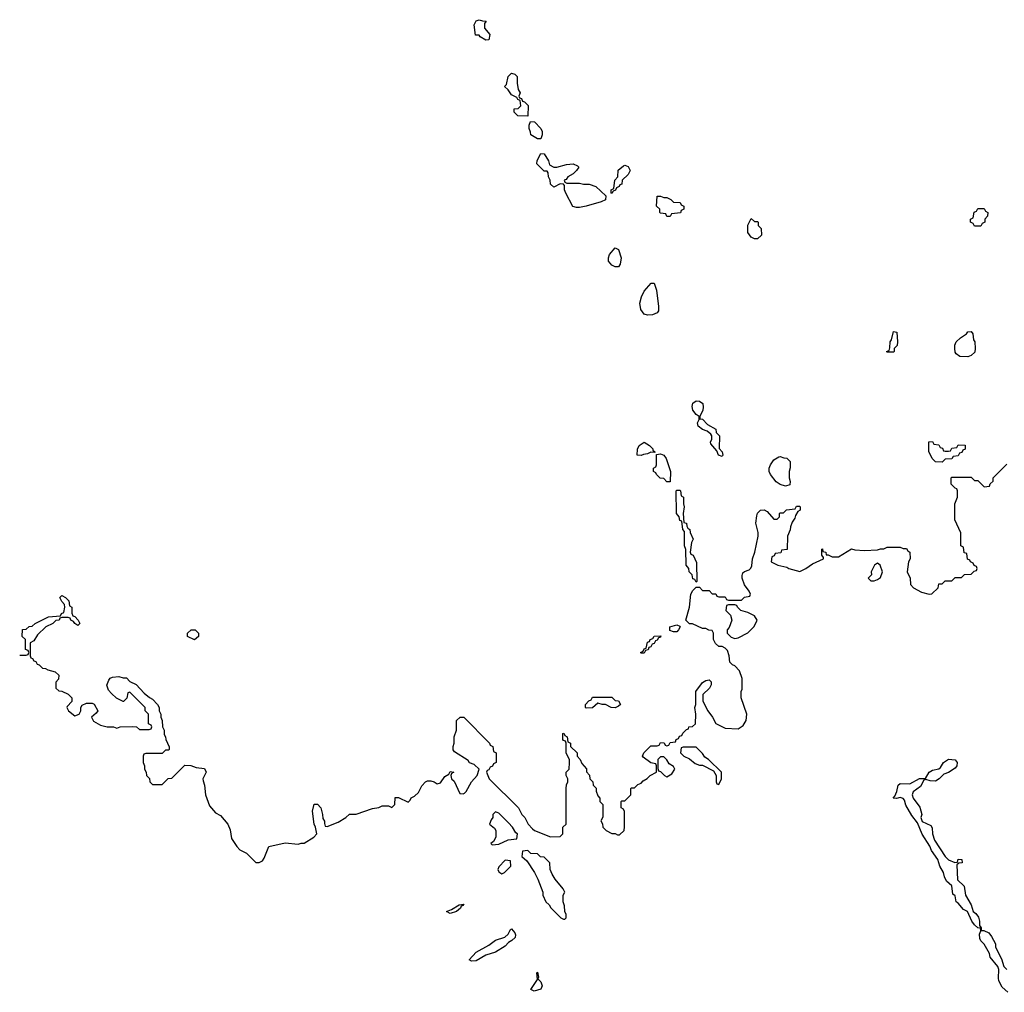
# Model space of a CAD drawing. Header units: inches. Extents: x 2701622 to 2964296, y 496201 to 720542.
# Tile 168 of 256: x 2770450 to 2776534, y 694130 to 700142. Entities that reach past the tile are written whole.
import ezdxf

# ---------------------------------------------------------------- set-up
doc = ezdxf.new("R2010")
doc.units = ezdxf.units.IN
doc.header["$MEASUREMENT"] = 0
doc.layers.add('C7679', color=7, linetype='Continuous')
doc.layers.add('C7770', color=7, linetype='Continuous')

msp = doc.modelspace()

# ---------------------------------------------------------------- linework, layer by layer
at = {"layer": 'C7679', "color": 4}
for points, elevation in [([(2773590, 699546), (2773528.4, 699548.4), (2773506, 699570), (2773506, 699590), (2773530, 699594), (2773546, 699610), (2773542, 699642), (2773528, 699648), (2773522, 699662), (2773490, 699678), (2773468.4, 699708.4), (2773446, 699730), (2773459, 699741), (2773469.3, 699790.7), (2773489.4, 699810.6), (2773510, 699804.7), (2773524.7, 699790), (2773524.7, 699750), (2773531.3, 699710), (2773542, 699690), (2773534, 699670), (2773538, 699658), (2773550, 699654), (2773558, 699638), (2773570, 699634), (2773591.6, 699611.6)], 12), ([(2773650, 699406), (2773608, 699430), (2773607.3, 699447.3), (2773598, 699470), (2773598, 699490), (2773607.3, 699512.7), (2773632, 699510), (2773671.3, 699470), (2773678, 699450), (2773678, 699430), (2773670, 699406)], 12), ([(2773770, 699230.8), (2773830, 699247.7), (2773870, 699250.6), (2773898, 699238), (2773904.7, 699230), (2773891.3, 699210), (2773870.7, 699189.3), (2773838, 699170), (2773826, 699154), (2773814, 699150), (2773818, 699138), (2773832, 699132), (2773910, 699131.3), (2773934.6, 699125.4), (2773970, 699124.7), (2774010, 699111.3), (2774072.7, 699052.7), (2774070, 699029), (2774043.5, 699016.5), (2773950, 698989.6), (2773910, 698980.5), (2773890, 698980.7), (2773867.3, 698987.3), (2773825.2, 699070), (2773817.2, 699090), (2773816.4, 699116.4), (2773810, 699126), (2773790, 699128), (2773750, 699106), (2773730, 699126), (2773728, 699150), (2773718, 699170), (2773716.4, 699196.4), (2773710, 699206), (2773690, 699206), (2773646, 699250), (2773648.4, 699271.6), (2773670, 699314), (2773690, 699312), (2773718, 699270), (2773724.7, 699244.7), (2773750, 699231.3)], 12), ([(2774110, 699068), (2774106, 699070), (2774106, 699090), (2774122, 699098), (2774128, 699150), (2774146, 699170), (2774148.4, 699211.6), (2774180.4, 699239.6), (2774190, 699242), (2774210, 699234), (2774222, 699210), (2774210, 699186), (2774174, 699150), (2774170, 699126), (2774158, 699122), (2774154, 699110), (2774138, 699102), (2774132.7, 699087.3), (2774118, 699082)], 12), ([(2774430, 699042), (2774450, 699042), (2774474, 699030), (2774490, 699014), (2774531.6, 699011.6), (2774538, 698998), (2774554, 698990), (2774554, 698970), (2774538, 698962), (2774532.7, 698947.3), (2774478, 698942), (2774470, 698926), (2774450, 698926), (2774442, 698942), (2774410, 698946), (2774406, 698950), (2774406, 698970), (2774386, 698990), (2774390, 699052), (2774410, 699052)], 12), ([(2776350, 698866), (2776342, 698882), (2776326, 698890), (2776326, 698910), (2776342, 698918), (2776347.3, 698952.7), (2776362, 698958), (2776370, 698974), (2776410, 698974), (2776418, 698958), (2776432, 698950), (2776431.6, 698928.4), (2776414, 698910), (2776414, 698890), (2776398, 698882), (2776390, 698866)], 12), ([(2774990, 698894), (2775010, 698894), (2775014, 698890), (2775014, 698870), (2775031.6, 698851.6), (2775034, 698810), (2775010, 698788), (2774990, 698788), (2774970, 698798), (2774950, 698826), (2774948.9, 698871.1), (2774970, 698914)], 12), ([(2774130, 698614), (2774110, 698624), (2774089.2, 698650), (2774089.1, 698670.9), (2774095.3, 698690), (2774130, 698731.3), (2774150, 698722), (2774166, 698670), (2774161, 698630), (2774150, 698615.3)], 12), ([(2774330, 698315.1), (2774310, 698320.9), (2774287.6, 698350), (2774282.9, 698390), (2774292.1, 698427.9), (2774310, 698464.7), (2774352.7, 698512.7), (2774370, 698514), (2774384.7, 698470), (2774398, 698370), (2774396.9, 698343.1), (2774390, 698329), (2774361.4, 698318.6)], 12), ([(2775810, 698086), (2775806, 698090), (2775822, 698098), (2775827.3, 698112.7), (2775828.7, 698150), (2775836.4, 698163.6), (2775850, 698214), (2775871.3, 698210), (2775874, 698150), (2775871.6, 698128.4), (2775854, 698110), (2775854, 698090), (2775850, 698086)], 12), ([(2776310, 698058), (2776260.4, 698060.4), (2776236.4, 698076.4), (2776230, 698086), (2776228, 698110), (2776228, 698130), (2776238, 698150), (2776264.7, 698175.3), (2776300.4, 698199.6), (2776310, 698212), (2776330, 698214), (2776339.6, 698199.6), (2776343.6, 698163.6), (2776352, 698150), (2776354, 698110), (2776352.7, 698087.3), (2776330, 698066)], 12), ([(2774790, 697442), (2774768, 697450), (2774758, 697478), (2774720.4, 697520.4), (2774718, 697530), (2774728, 697550), (2774728, 697570), (2774720.4, 697580.4), (2774699, 697599), (2774670, 697608.7), (2774642, 697630), (2774638, 697650), (2774648, 697670), (2774648, 697690), (2774630, 697702), (2774610, 697729), (2774605.6, 697750), (2774610, 697771), (2774630, 697786.8), (2774650, 697784), (2774670.7, 697770), (2774673.7, 697746.3), (2774670.7, 697729.3), (2774652, 697690), (2774654, 697674), (2774670, 697672), (2774699.6, 697639.6), (2774751.1, 697611.1), (2774754, 697590), (2774774, 697570), (2774771.6, 697491.6), (2774791.3, 697470), (2774796, 697450)], 12), ([(2774374, 697466), (2774350, 697468), (2774330, 697458), (2774304.7, 697455.3), (2774290, 697448.7), (2774266, 697450), (2774267.3, 697487.3), (2774278, 697510), (2774308.7, 697531.3), (2774342, 697510), (2774362, 697490), (2774362, 697482), (2774374, 697470)], 12), ([(2776170, 697474), (2776190, 697474), (2776202, 697478), (2776210, 697494), (2776242, 697498), (2776250, 697514), (2776292.7, 697512.7), (2776292.7, 697487.3), (2776278, 697482), (2776272.7, 697467.3), (2776258, 697462), (2776250, 697446), (2776218, 697442), (2776210, 697428), (2776170, 697426), (2776150, 697406), (2776110, 697408), (2776088, 697430), (2776067.3, 697472.7), (2776067.3, 697532.7), (2776090, 697534), (2776098, 697518), (2776130, 697514), (2776138, 697498), (2776152.7, 697492.7), (2776158, 697478)], 12), ([(2774450, 697286), (2774430, 697306), (2774408.4, 697308.4), (2774386, 697330), (2774382, 697342), (2774366, 697350), (2774366, 697370), (2774382, 697378), (2774386, 697390), (2774386, 697454), (2774410, 697458), (2774430, 697451), (2774444.7, 697430), (2774471, 697350), (2774470, 697286)], 12), ([(2775182, 697258), (2775150, 697269), (2775125.1, 697285.1), (2775089, 697330), (2775082, 697350), (2775082, 697370), (2775088.7, 697390), (2775110, 697422), (2775140.4, 697439.6), (2775150, 697442), (2775172.7, 697432.7), (2775191.6, 697431.6), (2775211.6, 697411.6), (2775211.6, 697371.6), (2775204.7, 697350), (2775204.7, 697310), (2775211.6, 697288.4), (2775210, 697266)], 12), ([(2774630, 696666), (2774622, 696682), (2774610, 696686), (2774606, 696710), (2774588, 696730), (2774586, 696750), (2774568, 696770), (2774567.3, 696867.3), (2774558, 696890), (2774558, 696978), (2774548, 696990), (2774542, 697042), (2774530, 697046), (2774526, 697070), (2774508, 697090), (2774506, 697230), (2774510, 697234), (2774530, 697234), (2774534, 697230), (2774538, 697198), (2774551.6, 697191.6), (2774551.3, 697150), (2774556, 697130), (2774551, 697090), (2774554, 697034), (2774571.3, 697030), (2774572, 697012), (2774578, 696998), (2774592, 696990), (2774592.7, 696972.7), (2774611.1, 696931.1), (2774602, 696910), (2774594, 696850), (2774598, 696838), (2774611.6, 696831.6), (2774632.7, 696787.3), (2774634, 696670)], 12), ([(2775750, 696782), (2775732, 696770), (2775712, 696730), (2775714, 696710), (2775694, 696690), (2775710, 696674), (2775730, 696674), (2775750, 696682), (2775770, 696694), (2775782, 696730), (2775768, 696770)], 12), ([(2774870, 696526), (2774830, 696526), (2774818, 696522), (2774814, 696490), (2774842, 696462), (2774850.8, 696430), (2774834.4, 696385.6), (2774822, 696370), (2774822, 696350), (2774846, 696326), (2774870, 696318), (2774890, 696321), (2774950, 696351.3), (2774988.9, 696391.1), (2775008, 696430), (2774990, 696458), (2774950, 696478), (2774906, 696490), (2774886, 696510), (2774882, 696522)], 12), ([(2771530, 696308.7), (2771488, 696330), (2771488, 696350), (2771510, 696371), (2771534, 696370), (2771554, 696350), (2771554, 696330)], 12), ([(2774490, 696358), (2774467.3, 696367.3), (2774468, 696390), (2774510, 696402), (2774530, 696394), (2774532, 696390), (2774522, 696370), (2774510, 696358)], 12), ([(2774290, 696226), (2774286, 696230), (2774302, 696238), (2774310, 696254), (2774322, 696258), (2774330, 696294), (2774342, 696298), (2774346, 696310), (2774362, 696318), (2774370, 696332), (2774412.7, 696332.7), (2774410, 696326), (2774398, 696322), (2774390, 696306), (2774378, 696302), (2774370, 696286), (2774358, 696282), (2774350, 696266), (2774338, 696262), (2774332.7, 696247.3), (2774318, 696242), (2774310, 696226)], 12), ([(2774130, 695889), (2774106, 695890), (2774070, 695908.7), (2774049.1, 695909.1), (2774022, 695918), (2773990, 695888.7), (2773950, 695886), (2773946, 695890), (2773946, 695910), (2773967.3, 695932.7), (2773982, 695938), (2773990, 695954), (2774110, 695954), (2774130, 695934), (2774150, 695932), (2774162, 695910), (2774150, 695898)], 12), ([(2774630, 695646), (2774550, 695646), (2774538, 695642), (2774534, 695610), (2774554, 695590), (2774590, 695574), (2774623.6, 695543.6), (2774650, 695534), (2774670, 695534), (2774738, 695498), (2774754, 695470), (2774754, 695430), (2774758, 695418), (2774770, 695414), (2774786, 695450), (2774786, 695490), (2774706, 695570), (2774683.1, 695583.1), (2774670, 695606)], 12), ([(2774430, 695586), (2774410, 695586), (2774394, 695570), (2774392.7, 695512.7), (2774398, 695498), (2774410, 695494), (2774434, 695470), (2774450, 695462), (2774480.4, 695479.6), (2774498, 695510), (2774490, 695526), (2774463.1, 695543.1), (2774450, 695566)], 12), ([(2773390, 695246), (2773374, 695230), (2773374, 695210), (2773363.6, 695196.4), (2773354, 695170), (2773383.6, 695143.6), (2773392, 695130), (2773391.6, 695088.4), (2773378, 695062), (2773362, 695050), (2773370, 695042), (2773410, 695044.7), (2773468.4, 695071.6), (2773522, 695078), (2773526, 695110), (2773516.4, 695116.4), (2773495.3, 695150), (2773470, 695178), (2773410, 695238)], 12), ([(2773590, 695006), (2773558, 695002), (2773554, 694970), (2773583.6, 694943.6), (2773630.9, 694870.9), (2773651.3, 694830), (2773682, 694750), (2773682, 694730), (2773702, 694690), (2773722, 694670), (2773731.6, 694651.6), (2773794, 694590), (2773810, 694582), (2773818, 694582), (2773826, 694590), (2773826, 694610), (2773818, 694630), (2773816.4, 694663.6), (2773808.7, 694690), (2773808.7, 694731.3), (2773818, 694750), (2773808, 694770), (2773758, 694830), (2773740.4, 694860.4), (2773728, 694890), (2773726, 694930), (2773690, 694966), (2773668.4, 694968.4), (2773650, 694986), (2773608, 694988)], 12), ([(2773450, 694946), (2773410, 694906), (2773404.7, 694890), (2773410, 694874), (2773430, 694862), (2773446, 694870), (2773486, 694910), (2773482, 694942)], 12), ([(2773110, 694618), (2773088, 694630), (2773119, 694641), (2773166, 694670), (2773194, 694674), (2773190, 694666), (2773178, 694662), (2773174, 694650), (2773150, 694629)], 8), ([(2773242, 694322), (2773228, 694330), (2773270, 694378), (2773350, 694421), (2773390, 694451.3), (2773448.9, 694471.1), (2773468, 694490), (2773482, 694518), (2773490, 694522), (2773510, 694498), (2773514.8, 694485.2), (2773511.3, 694468.7), (2773492, 694450), (2773470, 694438), (2773450, 694415.3), (2773390, 694379), (2773330, 694359), (2773270, 694325.2)], 8), ([(2773630, 694138), (2773608, 694148), (2773649, 694210), (2773645.2, 694250), (2773650, 694254.8), (2773656.9, 694223.1), (2773652.7, 694212.7), (2773670, 694194), (2773678.8, 694170), (2773670, 694149)], 8)]:
    msp.add_lwpolyline(points, close=True, dxfattribs=dict(at, elevation=elevation))
for points, elevation in [([(2770450, 696214), (2770490, 696214), (2770502, 696218), (2770506, 696230), (2770502, 696242), (2770486, 696250), (2770486, 696310), (2770466, 696330), (2770467.3, 696372.7), (2770490, 696374), (2770508.4, 696391.6), (2770527.3, 696392.7), (2770546, 696410), (2770628.4, 696451.6), (2770702, 696458), (2770708, 696472), (2770722, 696478), (2770728, 696510), (2770727.3, 696527.3), (2770710, 696546), (2770698, 696570), (2770710, 696582), (2770734, 696570), (2770754, 696550), (2770758, 696518), (2770772, 696510), (2770772.7, 696472.7), (2770778, 696458), (2770790, 696454), (2770812, 696430), (2770822, 696410), (2770810, 696398), (2770790, 696408.7), (2770782, 696422), (2770766, 696430), (2770762, 696442), (2770750, 696446), (2770710, 696446), (2770698, 696442), (2770694, 696430), (2770672.7, 696427.3), (2770654, 696410), (2770611.1, 696388.9), (2770559.6, 696340.4), (2770536.9, 696303.1), (2770514, 696290), (2770514, 696210), (2770518, 696198), (2770530, 696194), (2770538, 696178), (2770550, 696174), (2770558, 696158), (2770570, 696154), (2770590, 696134), (2770610, 696132), (2770623.6, 696123.6), (2770670, 696111.3), (2770692, 696090), (2770690, 696066), (2770672.7, 696047.3), (2770674, 696010), (2770692.7, 695992.7), (2770710, 695992), (2770750, 695972), (2770772, 695950), (2770772.7, 695927.3), (2770743.6, 695896.4), (2770742, 695890), (2770752, 695870), (2770790, 695838), (2770818, 695850), (2770828, 695870), (2770828, 695890), (2770835.3, 695904.7), (2770862.7, 695917.3), (2770897.3, 695917.3), (2770910.9, 695910.9), (2770932, 695870), (2770923.6, 695856.4), (2770894, 695830), (2770905.4, 695805.4), (2770950, 695782), (2770990, 695772), (2771030, 695772), (2771050, 695762), (2771070, 695772), (2771150, 695774), (2771171.6, 695771.6), (2771190, 695754), (2771250, 695754), (2771262, 695758), (2771266, 695770), (2771262, 695782), (2771246, 695790), (2771246, 695850), (2771226, 695870), (2771226, 695890), (2771130, 695986), (2771118, 695982), (2771112.7, 695947.3), (2771091.6, 695928.4), (2771088.4, 695928.4), (2771048.4, 695948.4), (2771016.4, 695976.4), (2770998, 695998), (2770989.3, 696029.3), (2771000.1, 696059.9), (2771009.1, 696070.9), (2771022.7, 696077.3), (2771062, 696082), (2771090, 696074), (2771110, 696074), (2771131.6, 696051.6), (2771170, 696032), (2771219.6, 695979.6), (2771251.6, 695951.6), (2771270, 695942), (2771302, 695910), (2771312, 695890), (2771312, 695870), (2771322, 695850), (2771322, 695830), (2771331.1, 695811.1), (2771332, 695770), (2771342, 695750), (2771343.6, 695723.6), (2771352, 695710), (2771352.7, 695692.7), (2771372.7, 695647.3), (2771374, 695630), (2771370, 695626), (2771350, 695626), (2771330, 695606), (2771230, 695606), (2771218, 695602), (2771214, 695590), (2771214, 695550), (2771222, 695530), (2771222, 695510), (2771231.6, 695491.6), (2771234, 695470), (2771251.6, 695451.6), (2771254, 695430), (2771270, 695414), (2771330, 695414), (2771368.4, 695451.6), (2771390, 695454), (2771470, 695534), (2771507.3, 695532.7), (2771539.6, 695519.6), (2771592.7, 695512.7), (2771602, 695490), (2771582, 695450), (2771583.6, 695436.4), (2771591.1, 695411.1), (2771598, 695350), (2771622, 695282), (2771659.6, 695239.6), (2771690, 695222), (2771736, 695170), (2771750, 695134), (2771759.8, 695079.8), (2771790.9, 695030.9), (2771811.1, 695011.1), (2771852, 694990), (2771910, 694932), (2771930, 694932), (2771950, 694942), (2771961.2, 694958.8), (2771990, 695031), (2772090, 695054.8), (2772170, 695044.7), (2772190, 695051.3), (2772208.4, 695051.6), (2772268, 695090), (2772286, 695110), (2772278, 695150), (2772269, 695170), (2772259, 695250), (2772270, 695292), (2772290, 695292), (2772310.9, 695270.9), (2772322, 695230), (2772323.6, 695203.6), (2772332.7, 695187.3), (2772332.7, 695172.7), (2772338, 695158), (2772350, 695154), (2772418, 695182), (2772466, 695210), (2772488.4, 695231.6), (2772530, 695232), (2772630, 695266), (2772670, 695272), (2772690, 695282), (2772730, 695282), (2772750, 695272), (2772768, 695290), (2772770, 695334), (2772790, 695334), (2772850, 695304.7), (2772863.1, 695316.9), (2772870, 695332), (2772890, 695342), (2772914.6, 695365.4), (2772934.6, 695405.4), (2772958, 695430), (2772970, 695438), (2772990, 695438), (2773011, 695431), (2773030, 695418), (2773050, 695424.7), (2773076.4, 695463.6), (2773102, 695478), (2773110, 695494), (2773132, 695490), (2773118, 695482), (2773114, 695470), (2773118, 695450), (2773134.6, 695434.6), (2773170, 695358), (2773190, 695356), (2773198.6, 695361.4), (2773210, 695371.3), (2773242.7, 695430), (2773277.2, 695470), (2773288.4, 695508.4), (2773259, 695539), (2773230, 695549), (2773222, 695562), (2773136.4, 695616.4), (2773128.9, 695628.9), (2773129, 695650), (2773135.3, 695670), (2773135.3, 695710), (2773148.7, 695750), (2773148.7, 695810), (2773171.6, 695831.6), (2773194, 695830), (2773354, 695670), (2773358, 695658), (2773374, 695650), (2773378, 695618), (2773394, 695610), (2773394, 695550), (2773378, 695542), (2773372, 695528), (2773358, 695522), (2773350, 695506), (2773338, 695502), (2773334, 695490), (2773352, 695450), (2773532, 695270), (2773552, 695230), (2773570.9, 695210.9), (2773592, 695170), (2773619.6, 695139.6), (2773631.1, 695131.1), (2773730, 695092), (2773790, 695094), (2773806, 695110), (2773806, 695150), (2773826, 695170), (2773826, 695390), (2773828.4, 695411.6), (2773838, 695430), (2773838, 695450), (2773826, 695470), (2773826, 695490), (2773846, 695510), (2773848, 695550), (2773847.3, 695567.3), (2773828, 695610), (2773826, 695670), (2773822, 695682), (2773810, 695686), (2773807.3, 695692.7), (2773806, 695730), (2773812.7, 695732.7), (2773818, 695718), (2773834, 695710), (2773838, 695678), (2773854, 695670), (2773854, 695650), (2773894, 695610), (2773894, 695590), (2773914, 695570), (2773923.6, 695543.6), (2773951.6, 695511.6), (2773952.7, 695492.7), (2773971.6, 695471.6), (2773974, 695450), (2773991.6, 695431.6), (2773994, 695410), (2774011.6, 695391.6), (2774012.7, 695372.7), (2774023.6, 695343.6), (2774034, 695330), (2774034, 695310), (2774054, 695290), (2774052.7, 695212.7), (2774042, 695190), (2774051.6, 695171.6), (2774054, 695150), (2774074, 695130), (2774110, 695112), (2774130, 695112), (2774143.6, 695103.6), (2774156.4, 695103.6), (2774186, 695130), (2774187.3, 695152.7), (2774187.3, 695247.3), (2774182, 695262), (2774166, 695270), (2774166, 695310), (2774170, 695314), (2774190, 695314), (2774226, 695350), (2774226, 695390), (2774230, 695394), (2774250, 695394), (2774270, 695414), (2774290, 695422), (2774303.1, 695436.9), (2774328.4, 695451.6), (2774346, 695470), (2774386, 695490), (2774386, 695530), (2774382, 695542), (2774350, 695548), (2774303.1, 695583.1), (2774298, 695590), (2774306, 695610), (2774350, 695654), (2774390, 695654), (2774402, 695658), (2774410, 695674), (2774432.7, 695672.7), (2774438, 695658), (2774450, 695654), (2774462, 695658), (2774470, 695674), (2774502, 695678), (2774507.3, 695692.7), (2774522, 695698), (2774527.3, 695712.7), (2774542, 695718), (2774547.3, 695732.7), (2774570, 695754), (2774582, 695758), (2774586, 695770), (2774607.3, 695772.7), (2774626, 695790), (2774628, 695850), (2774622, 695890), (2774628, 695910), (2774628.7, 695990), (2774670, 696044.7), (2774690, 696058), (2774710, 696062), (2774722, 696050), (2774722, 696030), (2774712, 696010), (2774672, 695970), (2774672, 695930), (2774702, 695870), (2774730.9, 695830.9), (2774751.6, 695791.6), (2774810, 695762), (2774890, 695758), (2774920.2, 695779.8), (2774939, 695810), (2774944, 695850), (2774908.7, 695950), (2774908.7, 695990), (2774915.3, 696004.7), (2774915.3, 696070), (2774898, 696118), (2774870, 696148), (2774854.6, 696154.6), (2774838, 696170), (2774834, 696210), (2774823.1, 696243.1), (2774810, 696258), (2774790, 696268), (2774770, 696268), (2774750, 696286), (2774738, 696310), (2774738, 696350), (2774730, 696366), (2774708.4, 696368.4), (2774690, 696378), (2774670, 696378), (2774607.3, 696407.3), (2774588.4, 696408.4), (2774566, 696430), (2774588.7, 696510), (2774598, 696590), (2774610, 696614), (2774630, 696634), (2774650, 696634), (2774670, 696614), (2774710, 696614), (2774730, 696594), (2774752.7, 696592.7), (2774758, 696578), (2774770, 696574), (2774810, 696574), (2774818, 696558), (2774830, 696554), (2774910, 696554), (2774928.4, 696571.6), (2774962, 696578), (2774966, 696590), (2774958, 696610), (2774929, 696649), (2774914, 696690), (2774914.6, 696705.4), (2774918, 696722), (2774928, 696732), (2774958, 696742), (2774968.9, 696751.1), (2774974.6, 696765.4), (2774979, 696810), (2774993.2, 696850), (2775013.2, 696950), (2775012.9, 696972.9), (2774999, 697030), (2775004.7, 697075.3), (2775010, 697092), (2775028, 697110), (2775050, 697112), (2775070, 697102), (2775110, 697054), (2775130, 697054), (2775146, 697070), (2775146, 697090), (2775150, 697094), (2775170, 697094), (2775188.4, 697111.6), (2775242, 697118), (2775250, 697134), (2775270, 697134), (2775274, 697130), (2775274, 697110), (2775258, 697102), (2775243.6, 697076.4), (2775239.6, 697060.4), (2775223.6, 697036.4), (2775212.7, 697007.3), (2775211.6, 696988.4), (2775194, 696950), (2775192.7, 696867.3), (2775158, 696862), (2775152.7, 696847.3), (2775118, 696842), (2775112.7, 696827.3), (2775098, 696822), (2775094, 696790), (2775134, 696770), (2775190, 696758), (2775202, 696750), (2775270, 696731.3), (2775308, 696750), (2775350, 696778), (2775418, 696810), (2775418, 696818), (2775407.3, 696832.7), (2775406, 696870), (2775410, 696872), (2775414, 696854), (2775432, 696850), (2775434, 696834), (2775446, 696834), (2775470, 696822), (2775510, 696822), (2775590, 696872), (2775610, 696864.7), (2775670, 696861), (2775750, 696864.7), (2775770, 696872), (2775790, 696872), (2775810, 696882), (2775890, 696882), (2775910, 696874), (2775930, 696874), (2775938, 696858), (2775951.6, 696851.6), (2775952, 696810), (2775942, 696790), (2775934, 696730), (2775952, 696690), (2775954, 696650), (2775974, 696630), (2776023.5, 696603.5), (2776070, 696592), (2776087.3, 696592.7), (2776126, 696630), (2776130, 696654), (2776150, 696654), (2776170, 696674), (2776210, 696674), (2776230, 696694), (2776270, 696694), (2776288.4, 696711.6), (2776330, 696714), (2776347.3, 696732.7), (2776362, 696738), (2776366, 696750), (2776362, 696762), (2776347.3, 696767.3), (2776342, 696782), (2776326, 696790), (2776322, 696802), (2776307.3, 696807.3), (2776302, 696842), (2776287.3, 696847.3), (2776282, 696882), (2776266, 696890), (2776266, 696970), (2776228, 697050), (2776228, 697150), (2776246, 697190), (2776246, 697230), (2776242, 697242), (2776230, 697246), (2776206, 697270), (2776206, 697310), (2776210, 697314), (2776330, 697314), (2776350, 697294), (2776370, 697294), (2776410, 697254), (2776442, 697258), (2776447.3, 697272.7), (2776466, 697290), (2776466, 697310), (2776550, 697394)], 12), ([(2776557.2, 694130), (2776521.2, 694161.2), (2776501.2, 694201.2), (2776498, 694218), (2776500.9, 694270), (2776494, 694290), (2776446.3, 694346.3), (2776444, 694370), (2776410, 694428), (2776389.2, 694449.2), (2776382.7, 694462.7), (2776381.2, 694490), (2776388.7, 694510), (2776387.3, 694527.3), (2776370, 694528.7), (2776350, 694548), (2776334, 694570), (2776308, 694630), (2776282.5, 694642.5), (2776250, 694682), (2776238, 694690), (2776230, 694726), (2776216.4, 694736.4), (2776210, 694788), (2776178, 694818), (2776164.7, 694844.7), (2776159.3, 694870), (2776135.1, 694910), (2776124.5, 694950), (2776085.6, 695005.6), (2776074, 695034), (2776027.3, 695107.3), (2775998, 695178), (2775962.5, 695222.5), (2775926.3, 695286.3), (2775918.4, 695318.4), (2775910, 695329), (2775890, 695334), (2775868.4, 695328.4), (2775848, 695330), (2775858, 695342), (2775870, 695372), (2775879.3, 695410), (2775890, 695420.7), (2775950, 695419.1), (2776010, 695450.8), (2776048, 695452), (2776069.5, 695490.5), (2776090, 695502.8), (2776128.9, 695511.1), (2776140.4, 695519.6), (2776158, 695550), (2776189.2, 695570.8), (2776230, 695566), (2776238, 695558), (2776242.8, 695550), (2776241, 695530), (2776230, 695515.3), (2776190, 695488), (2776161, 695479), (2776131.1, 695448.9), (2776110, 695435.3), (2776076.4, 695436.4), (2776050, 695446), (2776038, 695442), (2776017.3, 695402.7), (2775972, 695370), (2775966, 695350), (2775971, 695330), (2776013.4, 695273.4), (2776024.9, 695230), (2776018.8, 695210), (2776026, 695186), (2776081, 695161), (2776087.7, 695147.7), (2776090.5, 695110), (2776104, 695070), (2776168.5, 694968.5), (2776190, 694948), (2776228, 694932), (2776246, 694934), (2776250, 694952), (2776272, 694950), (2776274, 694930), (2776252.7, 694927.3), (2776242, 694918), (2776245.2, 694825.2), (2776287.1, 694787.1), (2776294, 694730), (2776330.7, 694670.7), (2776342, 694630), (2776358, 694618), (2776374, 694594), (2776381, 694570), (2776382, 694542), (2776392, 694528), (2776392, 694512), (2776408, 694512), (2776438.5, 694498.5), (2776455.3, 694475.3), (2776481, 694430), (2776481, 694410), (2776516.3, 694336.3), (2776531.3, 694290), (2776550.7, 694270.7)], 8)]:
    msp.add_lwpolyline(points, dxfattribs=dict(at, elevation=elevation))
at = {"layer": 'C7770', "color": 4, "elevation": 12}
msp.add_lwpolyline([(2773330, 700015.3), (2773296.4, 700036.4), (2773290, 700046), (2773267.3, 700047.3), (2773258, 700110), (2773270, 700134), (2773290, 700142), (2773310, 700134), (2773332.7, 700132.7), (2773322, 700118), (2773322, 700090), (2773356, 700050), (2773350, 700018)], close=True, dxfattribs=at)

doc.saveas('drawing.dxf')
